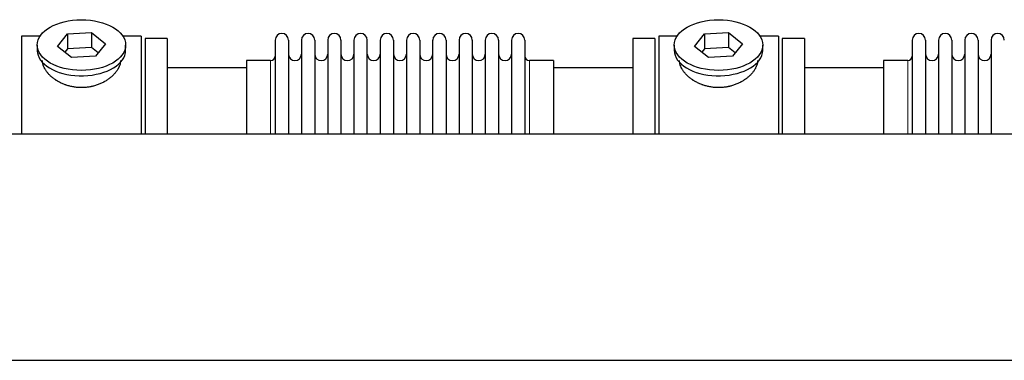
# Model space of a CAD drawing. Header units: inches. Extents: x 0 to 20790, y -12 to 14700.
# Tile 121 of 132: x 14267 to 15024, y 12128 to 12390. Entities that reach past the tile are written whole.
import ezdxf

# ---------------------------------------------------------------- set-up
doc = ezdxf.new("R2010")
doc.units = ezdxf.units.IN
doc.layers.add('1', color=7, linetype='Continuous', true_color=0xffffff)

msp = doc.modelspace()

# ---------------------------------------------------------------- linework, layer by layer
at = {"layer": '1', "color": 2, "linetype": 'Continuous', "lineweight": 25}
for p, q in [((14282.522, 12377.691), (14268.302, 12377.691)), ((14268.302, 12377.691), (14268.302, 12302.457)), ((14295.911, 12369.751), (14303.583, 12379.391)), ((14303.583, 12379.391), (14321.974, 12380.4)), ((14303.583, 12379.391), (14303.583, 12367.923)), ((14321.974, 12380.4), (14321.974, 12368.932)), ((14321.974, 12380.4), (14332.694, 12371.77)), ((14360.302, 12377.691), (14346.083, 12377.691)), ((14360.302, 12377.691), (14360.302, 12302.457)), ((14380.302, 12375.691), (14363.302, 12375.691)), ((14363.302, 12375.691), (14363.302, 12302.446)), ((14380.302, 12375.691), (14380.302, 12302.446)), ((14463.302, 12374.591), (14463.302, 12302.449)), ((14473.502, 12374.591), (14473.502, 12302.449)), ((14483.502, 12374.591), (14483.502, 12302.449)), ((14493.702, 12374.591), (14493.702, 12302.449)), ((14503.702, 12374.591), (14503.702, 12302.449)), ((14513.902, 12374.591), (14513.902, 12302.449)), ((14523.902, 12374.591), (14523.902, 12302.449)), ((14534.102, 12302.449), (14534.102, 12374.591)), ((14544.102, 12374.591), (14544.102, 12302.449)), ((14554.302, 12374.591), (14554.302, 12302.449)), ((14564.302, 12374.591), (14564.302, 12302.459)), ((14574.502, 12374.591), (14574.502, 12302.459)), ((14584.502, 12302.459), (14584.502, 12374.591)), ((14594.702, 12374.591), (14594.702, 12302.459)), ((14604.702, 12374.591), (14604.702, 12302.459)), ((14614.902, 12374.591), (14614.902, 12302.459)), ((14624.902, 12374.591), (14624.902, 12302.459)), ((14635.102, 12374.591), (14635.102, 12302.459)), ((14645.102, 12374.591), (14645.102, 12302.459)), ((14655.302, 12374.591), (14655.302, 12302.459)), ((14755.302, 12375.691), (14738.302, 12375.691)), ((14738.302, 12375.691), (14738.302, 12302.446)), ((14755.302, 12375.691), (14755.302, 12302.446)), ((14772.522, 12377.691), (14758.302, 12377.691)), ((14758.302, 12377.691), (14758.302, 12302.457)), ((14785.911, 12369.751), (14793.583, 12379.391)), ((14793.583, 12379.391), (14811.974, 12380.4)), ((14793.583, 12379.391), (14793.583, 12367.923)), ((14811.974, 12380.4), (14811.974, 12368.932)), ((14811.974, 12380.4), (14822.694, 12371.77)), ((14850.302, 12377.691), (14836.083, 12377.691)), ((14850.302, 12377.691), (14850.302, 12302.457)), ((14870.302, 12375.691), (14853.302, 12375.691)), ((14853.302, 12375.691), (14853.302, 12302.446)), ((14870.302, 12375.691), (14870.302, 12302.446)), ((14953.302, 12374.591), (14953.302, 12302.449)), ((14963.502, 12374.591), (14963.502, 12302.449)), ((14973.502, 12374.591), (14973.502, 12302.449)), ((14983.702, 12374.591), (14983.702, 12302.449)), ((14993.702, 12374.591), (14993.702, 12302.449)), ((15003.902, 12374.591), (15003.902, 12302.449)), ((15013.902, 12374.591), (15013.902, 12302.449)), ((14280.302, 12370.76), (14280.302, 12366.664)), ((14306.631, 12361.12), (14295.911, 12369.751)), ((14303.583, 12367.923), (14301.473, 12365.272)), ((14321.974, 12368.932), (14303.583, 12367.923)), ((14327.132, 12364.78), (14321.974, 12368.932)), ((14332.694, 12371.77), (14325.022, 12362.129)), ((14348.302, 12366.664), (14348.302, 12370.76)), ((14770.302, 12370.76), (14770.302, 12366.664)), ((14796.631, 12361.12), (14785.911, 12369.751)), ((14793.583, 12367.923), (14791.473, 12365.272)), ((14811.974, 12368.932), (14793.583, 12367.923)), ((14817.132, 12364.78), (14811.974, 12368.932)), ((14822.694, 12371.77), (14815.022, 12362.129)), ((14838.302, 12366.664), (14838.302, 12370.76)), ((14325.022, 12362.129), (14306.631, 12361.12)), ((14348.302, 12366.664), (14348.302, 12366.666)), ((14815.022, 12362.129), (14796.631, 12361.12)), ((14838.302, 12366.664), (14838.302, 12366.666)), ((14441.308, 12353.191), (14380.302, 12353.191)), ((14459.802, 12358.841), (14441.302, 12358.841)), ((14441.302, 12358.841), (14441.302, 12302.448)), ((14677.302, 12358.841), (14658.802, 12358.841)), ((14738.302, 12353.191), (14677.297, 12353.191)), ((14677.302, 12358.841), (14677.302, 12302.456)), ((14931.308, 12353.191), (14870.302, 12353.191)), ((14949.802, 12358.841), (14931.302, 12358.841)), ((14931.302, 12358.841), (14931.302, 12302.448)), ((14105.302, 12302.453), (18099.802, 12302.453)), ((14105.302, 12128.483), (18099.802, 12128.483))]:
    msp.add_line(p, q, dxfattribs=at)
at = {"layer": '1', "color": 110, "linetype": 'Continuous', "lineweight": 13}
for p, q in [((14459.802, 12358.841), (14459.802, 12302.448)), ((14658.802, 12358.841), (14658.802, 12302.456)), ((14949.802, 12358.841), (14949.802, 12302.448))]:
    msp.add_line(p, q, dxfattribs=at)
at = {"layer": '1', "color": 2, "linetype": 'Continuous', "lineweight": 25}
for centre, radius, start, end in [((14468.402, 12374.591), 5.1, 0, 180), ((14488.602, 12374.591), 5.1, 0, 180), ((14508.802, 12374.591), 5.1, 0, 180), ((14529.002, 12374.591), 5.1, 0, 180), ((14549.202, 12374.591), 5.1, 0, 180), ((14569.402, 12374.591), 5.1, 0, 180), ((14589.602, 12374.591), 5.1, 0, 180), ((14609.802, 12374.591), 5.1, 0, 180), ((14630.002, 12374.591), 5.1, 0, 180), ((14650.202, 12374.591), 5.1, 0, 180), ((14958.402, 12374.591), 5.1, 0, 180), ((14978.602, 12374.591), 5.1, 0, 180), ((14998.802, 12374.591), 5.1, 0, 180), ((15019.002, 12374.591), 5.1, 0, 180), ((14459.802, 12362.341), 3.5, 270, 0), ((14478.502, 12363.841), 5, 180, 0), ((14498.702, 12363.841), 5, 180, 0), ((14518.902, 12363.841), 5, 180, 0), ((14539.102, 12363.841), 5, 180, 0), ((14559.302, 12363.841), 5, 180, 0), ((14579.502, 12363.841), 5, 180, 0), ((14599.702, 12363.841), 5, 180, 0), ((14619.902, 12363.841), 5, 180, 0), ((14640.102, 12363.841), 5, 180, 0), ((14658.802, 12362.341), 3.5, 180, 270), ((14949.802, 12362.341), 3.5, 270, 0), ((14968.502, 12363.841), 5, 180, 0), ((14988.702, 12363.841), 5, 180, 0), ((15008.902, 12363.841), 5, 180, 0)]:
    msp.add_arc(centre, radius, start, end, dxfattribs=at)
for centre in [(14314.302, 12370.76), (14804.302, 12370.76)]:
    msp.add_ellipse(centre, major_axis=(34, 0), ratio=0.5735764, dxfattribs=at)
for centre, start_param, end_param in [((14314.302, 12366.664), 3.1415682, 3.236994), ((14314.302, 12366.664), 3.236994, 6.2831853), ((14804.302, 12366.664), 3.1415682, 3.236994), ((14804.302, 12366.664), 3.236994, 6.2831853)]:
    msp.add_ellipse(centre, major_axis=(34, 0), ratio=0.5735764, start_param=start_param, end_param=end_param, dxfattribs=at)
for points in [[(14344.302, 12358.883), (14344.302, 12358.865), (14344.302, 12358.848), (14344.299, 12358.258), (14344.247, 12357.68), (14344.047, 12356.51), (14343.899, 12355.919), (14343.509, 12354.725), (14343.266, 12354.122), (14342.939, 12353.437), (14342.901, 12353.361), (14342.826, 12353.208), (14342.787, 12353.132), (14342.669, 12352.903), (14342.587, 12352.751), (14342.334, 12352.295), (14342.155, 12351.992), (14341.585, 12351.088), (14341.163, 12350.492), (14340.235, 12349.312), (14339.73, 12348.729), (14338.909, 12347.866), (14338.624, 12347.581), (14338.255, 12347.227), (14338.181, 12347.156), (14338.031, 12347.016), (14337.804, 12346.806), (14337.573, 12346.598), (14336.793, 12345.912), (14336.135, 12345.382), (14334.756, 12344.362), (14334.033, 12343.871), (14332.901, 12343.166), (14332.515, 12342.937), (14331.923, 12342.601), (14331.625, 12342.435), (14331.321, 12342.273), (14331.117, 12342.165), (14331.015, 12342.112), (14330.091, 12341.635), (14329.249, 12341.242), (14327.525, 12340.518), (14326.643, 12340.188), (14324.837, 12339.592), (14323.914, 12339.327), (14322.734, 12339.038), (14322.378, 12338.955), (14322.019, 12338.877), (14321.778, 12338.826), (14321.658, 12338.801), (14321.056, 12338.679), (14320.573, 12338.592), (14319.12, 12338.359), (14318.148, 12338.243), (14316.194, 12338.09), (14315.213, 12338.052), (14313.735, 12338.055), (14313.241, 12338.066), (14312.499, 12338.097), (14312.19, 12338.114), (14311.88, 12338.134), (14311.755, 12338.143), (14311.693, 12338.147), (14311.507, 12338.161), (14311.384, 12338.17), (14310.271, 12338.263), (14309.296, 12338.385), (14307.371, 12338.704), (14306.421, 12338.9), (14304.546, 12339.366), (14303.621, 12339.636), (14302.595, 12339.98), (14302.482, 12340.018), (14302.254, 12340.097), (14302.141, 12340.137), (14301.803, 12340.258), (14301.579, 12340.34), (14300.913, 12340.593), (14300.476, 12340.77), (14299.184, 12341.32), (14298.35, 12341.715), (14296.734, 12342.559), (14295.952, 12343.008), (14295.008, 12343.601), (14294.727, 12343.781), (14294.45, 12343.965), (14294.266, 12344.089), (14294.175, 12344.151), (14293.72, 12344.463), (14293.366, 12344.717), (14292.332, 12345.491), (14291.68, 12346.023), (14290.45, 12347.116), (14289.872, 12347.677), (14289.06, 12348.538), (14288.799, 12348.829), (14288.421, 12349.269), (14288.235, 12349.49), (14288.055, 12349.713), (14287.937, 12349.862), (14287.878, 12349.937), (14287.356, 12350.61), (14286.938, 12351.209), (14286.193, 12352.411), (14285.865, 12353.013), (14285.299, 12354.216), (14285.061, 12354.818), (14284.822, 12355.569), (14284.755, 12355.795), (14284.694, 12356.02), (14284.655, 12356.17), (14284.636, 12356.245), (14284.546, 12356.618), (14284.487, 12356.914), (14284.348, 12357.776), (14284.303, 12358.333), (14284.302, 12358.88)], [(14834.302, 12358.883), (14834.302, 12358.865), (14834.302, 12358.848), (14834.299, 12358.258), (14834.247, 12357.68), (14834.047, 12356.51), (14833.899, 12355.919), (14833.509, 12354.725), (14833.266, 12354.122), (14832.939, 12353.437), (14832.901, 12353.361), (14832.826, 12353.208), (14832.787, 12353.132), (14832.669, 12352.903), (14832.587, 12352.751), (14832.334, 12352.295), (14832.155, 12351.992), (14831.585, 12351.088), (14831.163, 12350.492), (14830.235, 12349.312), (14829.73, 12348.729), (14828.909, 12347.866), (14828.624, 12347.581), (14828.255, 12347.227), (14828.181, 12347.156), (14828.031, 12347.016), (14827.804, 12346.806), (14827.573, 12346.598), (14826.793, 12345.912), (14826.135, 12345.382), (14824.756, 12344.362), (14824.033, 12343.871), (14822.901, 12343.166), (14822.515, 12342.937), (14821.923, 12342.601), (14821.625, 12342.435), (14821.321, 12342.273), (14821.117, 12342.165), (14821.015, 12342.112), (14820.091, 12341.635), (14819.249, 12341.242), (14817.525, 12340.518), (14816.643, 12340.188), (14814.837, 12339.592), (14813.914, 12339.327), (14812.734, 12339.038), (14812.378, 12338.955), (14812.019, 12338.877), (14811.778, 12338.826), (14811.658, 12338.801), (14811.056, 12338.679), (14810.573, 12338.592), (14809.12, 12338.359), (14808.148, 12338.243), (14806.194, 12338.09), (14805.213, 12338.052), (14803.735, 12338.055), (14803.241, 12338.066), (14802.499, 12338.097), (14802.19, 12338.114), (14801.88, 12338.134), (14801.755, 12338.143), (14801.693, 12338.147), (14801.507, 12338.161), (14801.384, 12338.17), (14800.271, 12338.263), (14799.296, 12338.385), (14797.371, 12338.704), (14796.421, 12338.9), (14794.546, 12339.366), (14793.621, 12339.636), (14792.595, 12339.98), (14792.482, 12340.018), (14792.254, 12340.097), (14792.141, 12340.137), (14791.803, 12340.258), (14791.579, 12340.34), (14790.913, 12340.593), (14790.476, 12340.77), (14789.184, 12341.32), (14788.35, 12341.715), (14786.734, 12342.559), (14785.952, 12343.008), (14785.008, 12343.601), (14784.727, 12343.781), (14784.45, 12343.965), (14784.266, 12344.089), (14784.175, 12344.151), (14783.72, 12344.463), (14783.366, 12344.717), (14782.332, 12345.491), (14781.68, 12346.023), (14780.45, 12347.116), (14779.872, 12347.677), (14779.06, 12348.538), (14778.799, 12348.829), (14778.421, 12349.269), (14778.235, 12349.49), (14778.055, 12349.713), (14777.937, 12349.862), (14777.878, 12349.937), (14777.356, 12350.61), (14776.938, 12351.209), (14776.193, 12352.411), (14775.865, 12353.013), (14775.299, 12354.216), (14775.061, 12354.818), (14774.822, 12355.569), (14774.755, 12355.795), (14774.694, 12356.02), (14774.655, 12356.17), (14774.636, 12356.245), (14774.546, 12356.618), (14774.487, 12356.914), (14774.348, 12357.776), (14774.303, 12358.333), (14774.302, 12358.88)]]:
    msp.add_open_spline(points, degree=3, knots=[0, 0, 0, 0, 0.0009687, 0.0009687, 0.0322177, 0.0322177, 0.0634668, 0.0634668, 0.0947158, 0.0947158, 0.0986219, 0.0986219, 0.102528, 0.102528, 0.1103403, 0.1103403, 0.1259648, 0.1259648, 0.1572138, 0.1572138, 0.1884629, 0.1884629, 0.2040874, 0.2040874, 0.2079935, 0.2079935, 0.2118996, 0.2197119, 0.2197119, 0.2509609, 0.2509609, 0.2822099, 0.2822099, 0.2978344, 0.2978344, 0.3056467, 0.3095528, 0.3095528, 0.313459, 0.313459, 0.344708, 0.344708, 0.375957, 0.375957, 0.407206, 0.407206, 0.4150183, 0.4189244, 0.4189244, 0.4228305, 0.4228305, 0.438455, 0.438455, 0.4697041, 0.4697041, 0.5009531, 0.5009531, 0.5165776, 0.5165776, 0.5243899, 0.5263429, 0.5263429, 0.528296, 0.528296, 0.5322021, 0.5322021, 0.5634511, 0.5634511, 0.5947002, 0.5947002, 0.6259492, 0.6259492, 0.6298553, 0.6298553, 0.6337614, 0.6337614, 0.6415737, 0.6415737, 0.6571982, 0.6571982, 0.6884472, 0.6884472, 0.7196963, 0.7196963, 0.7275085, 0.7314146, 0.7314146, 0.7353208, 0.7353208, 0.7509453, 0.7509453, 0.7821943, 0.7821943, 0.8134433, 0.8134433, 0.8290678, 0.8290678, 0.8368801, 0.8407862, 0.8407862, 0.8446924, 0.8446924, 0.8759414, 0.8759414, 0.9071904, 0.9071904, 0.9384394, 0.9384394, 0.9462517, 0.9501578, 0.9501578, 0.9540639, 0.9540639, 0.9696884, 0.9696884, 1, 1, 1, 1], dxfattribs=at)

doc.saveas('drawing.dxf')
